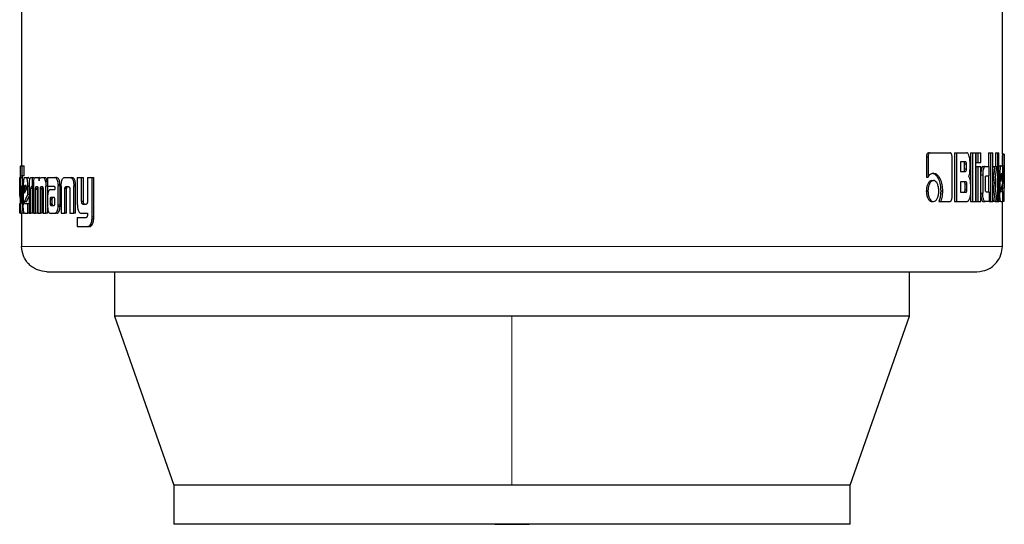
# Model space of a CAD drawing. Header units: millimetres. Extents: x 29 to 247, y 73 to 156.
# Tile 21 of 74: x 101.64 to 103.66, y 73.37 to 74.4. Entities that reach past the tile are written whole.
import ezdxf

# ---------------------------------------------------------------- set-up
doc = ezdxf.new("R2010")
doc.units = ezdxf.units.MM
doc.linetypes.add('PHANTOM', pattern=[12.7, 6.35, -1.27, 1.27, -1.27, 1.27, -1.27])

msp = doc.modelspace()

# ---------------------------------------------------------------- linework, layer by layer
at = {"color": 7, "linetype": 'Continuous', "lineweight": 25}
for p, q in [((101.6456, 75.327), (101.6456, 74.1045)), ((103.6583, 74.1286), (103.6583, 75.327)), ((103.5024, 74.1227), (103.5024, 74.0814)), ((103.5024, 74.1227), (103.5058, 74.1227)), ((103.5058, 74.1227), (103.5058, 74.0814)), ((103.5069, 74.1312), (103.5103, 74.1312)), ((103.5103, 74.1312), (103.5511, 74.1312)), ((103.555, 74.0399), (103.555, 74.1227)), ((103.5604, 74.1312), (103.5604, 74.0312)), ((103.5604, 74.1312), (103.564, 74.1312)), ((103.564, 74.1312), (103.564, 74.0312)), ((103.564, 74.1312), (103.585, 74.1312)), ((103.5931, 74.1312), (103.5931, 74.0312)), ((103.5931, 74.1312), (103.5968, 74.1312)), ((103.5968, 74.1312), (103.5968, 74.0312)), ((103.5968, 74.1312), (103.6037, 74.1312)), ((103.6037, 74.0312), (103.6037, 74.1312)), ((103.604, 74.1312), (103.604, 74.1112)), ((103.604, 74.1312), (103.6078, 74.1312)), ((103.6078, 74.1312), (103.6141, 74.1312)), ((103.6078, 74.1312), (103.6078, 74.1112)), ((103.6141, 74.1112), (103.6141, 74.1312)), ((103.6299, 74.1312), (103.6299, 74.1032)), ((103.6299, 74.1312), (103.6338, 74.1312)), ((103.6338, 74.1312), (103.6384, 74.1312)), ((103.6338, 74.1312), (103.6338, 74.0312)), ((103.6384, 74.0312), (103.6384, 74.1312)), ((103.6441, 74.1312), (103.6441, 74.1032)), ((103.6441, 74.1312), (103.6481, 74.1312)), ((103.6481, 74.1312), (103.6481, 74.0312)), ((103.6481, 74.1312), (103.6512, 74.1312)), ((103.6512, 74.0312), (103.6512, 74.1312)), ((103.6583, 74.1288), (103.6623, 74.1288)), ((103.6623, 74.0315), (103.6623, 74.1285)), ((101.6437, 74.1045), (101.647, 74.1045)), ((101.647, 74.0835), (101.647, 74.1045)), ((101.647, 74.1045), (101.651, 74.1045)), ((101.651, 74.0835), (101.651, 74.1045)), ((103.5826, 74.1127), (103.5723, 74.1127)), ((103.5723, 74.1127), (103.5723, 74.093)), ((103.5808, 74.098), (103.5808, 74.1077)), ((103.5845, 74.1077), (103.5808, 74.1077)), ((103.5808, 74.098), (103.5845, 74.098)), ((103.5845, 74.098), (103.5845, 74.1077)), ((103.592, 74.1007), (103.592, 74.1127)), ((103.604, 74.1112), (103.6078, 74.1112)), ((103.604, 74.1032), (103.604, 74.0312)), ((103.604, 74.1032), (103.6078, 74.1032)), ((103.6078, 74.1112), (103.6141, 74.1112)), ((103.6078, 74.1032), (103.6078, 74.0312)), ((103.6078, 74.1032), (103.6141, 74.1032)), ((103.6141, 74.0312), (103.6141, 74.1032)), ((103.6189, 74.1032), (103.6227, 74.1032)), ((103.6227, 74.1032), (103.6314, 74.1032)), ((103.6314, 74.0837), (103.6314, 74.1032)), ((103.6386, 74.1032), (103.6384, 74.1007)), ((103.6386, 74.1032), (103.6426, 74.1032)), ((103.6426, 74.1032), (103.6468, 74.1032)), ((103.643, 74.0689), (103.6468, 74.1032)), ((103.6512, 74.1045), (103.6552, 74.1045)), ((103.6552, 74.1045), (103.6581, 74.1045)), ((103.6621, 74.1047), (103.6621, 74.0588)), ((101.6421, 74.0802), (101.6424, 74.0802)), ((101.6424, 74.0804), (101.6424, 74.0345)), ((101.6435, 74.032), (101.6435, 74.0795)), ((101.6475, 74.0795), (101.6435, 74.0795)), ((101.6437, 74.0835), (101.647, 74.0835)), ((101.651, 74.0835), (101.647, 74.0835)), ((101.6475, 74.063), (101.6475, 74.0795)), ((101.6513, 74.0802), (101.6555, 74.0802)), ((101.6555, 74.0802), (101.6594, 74.0802)), ((101.6647, 74.0802), (101.6675, 74.0802)), ((101.6675, 74.0802), (101.6714, 74.0802)), ((101.6675, 74.0802), (101.6675, 74.0616)), ((101.674, 74.0802), (101.6777, 74.0802)), ((101.6777, 74.0802), (101.6816, 74.0802)), ((101.6838, 74.0789), (101.6816, 74.0802)), ((101.6858, 74.0802), (101.6901, 74.0802)), ((101.6901, 74.0802), (101.6939, 74.0802)), ((101.6989, 74.0802), (101.6989, 74.0625)), ((101.6989, 74.0802), (101.7138, 74.0802)), ((101.7138, 74.0802), (101.7175, 74.0802)), ((101.7187, 74.0799), (101.715, 74.0799)), ((101.734, 74.0802), (101.7451, 74.0802)), ((101.7451, 74.0802), (101.7487, 74.0802)), ((101.76, 74.0802), (101.76, 74.0255)), ((101.76, 74.0802), (101.7689, 74.0802)), ((101.7689, 74.0313), (101.7689, 74.0802)), ((101.7689, 74.0802), (101.7724, 74.0802)), ((101.7724, 74.0313), (101.7724, 74.0802)), ((101.7808, 74.0802), (101.7808, 74.0301)), ((101.7808, 74.0802), (101.7903, 74.0802)), ((101.7903, 73.9995), (101.7903, 74.0802)), ((101.7903, 74.0802), (101.7937, 74.0802)), ((101.7937, 73.9995), (101.7937, 74.0802)), ((103.5024, 74.0814), (103.5058, 74.0814)), ((103.5135, 74.0741), (103.5169, 74.0741)), ((103.5723, 74.093), (103.5826, 74.093)), ((103.6141, 74.0862), (103.6179, 74.0862)), ((103.6179, 74.0862), (103.6179, 74.0482)), ((103.6235, 74.0562), (103.6235, 74.0787)), ((103.6249, 74.0837), (103.6314, 74.0837)), ((103.6299, 74.0837), (103.6299, 74.0512)), ((103.6441, 74.0789), (103.6441, 74.0598)), ((103.6512, 74.0872), (103.653, 74.0872)), ((103.653, 74.0872), (103.653, 74.0485)), ((103.6553, 74.0832), (103.6553, 74.0724)), ((103.6553, 74.0724), (103.6581, 74.0813)), ((103.6581, 74.0813), (103.6553, 74.0813)), ((103.6581, 74.0831), (103.6554, 74.0831)), ((103.6576, 74.0882), (103.6559, 74.0882)), ((103.6581, 74.0813), (103.6581, 74.0831)), ((103.6595, 74.0697), (103.6595, 74.0872)), ((101.6424, 74.0629), (101.6417, 74.0629)), ((101.6417, 74.0454), (101.6417, 74.0629)), ((101.6456, 74.063), (101.6456, 74.0322)), ((101.6456, 74.063), (101.6477, 74.063)), ((101.6477, 74.0317), (101.6477, 74.063)), ((101.6477, 74.063), (101.649, 74.063)), ((101.649, 74.0629), (101.649, 74.0242)), ((101.6514, 74.0589), (101.6514, 74.0481)), ((101.6514, 74.0589), (101.6554, 74.0589)), ((101.6514, 74.0481), (101.6555, 74.057)), ((101.6546, 74.0639), (101.6522, 74.0639)), ((101.6554, 74.0589), (101.6554, 74.0568)), ((101.6555, 74.057), (101.6555, 74.0588)), ((101.6585, 74.0454), (101.6585, 74.0629)), ((101.6609, 74.0629), (101.6585, 74.0629)), ((101.6609, 74.0614), (101.6609, 74.0069)), ((101.6647, 74.0069), (101.6647, 74.0576)), ((101.6686, 74.0576), (101.6647, 74.0576)), ((101.6675, 74.0616), (101.6657, 74.0616)), ((101.6698, 74.0616), (101.6675, 74.0616)), ((101.6686, 74.0069), (101.6686, 74.0576)), ((101.6698, 74.0626), (101.6698, 74.0069)), ((101.6744, 74.0069), (101.6743, 74.056)), ((101.6782, 74.056), (101.6743, 74.056)), ((101.6782, 74.0573), (101.6744, 74.0573)), ((101.6757, 74.0616), (101.678, 74.0616)), ((101.6783, 74.0069), (101.6782, 74.056)), ((101.6791, 74.0569), (101.6791, 74.0069)), ((101.6843, 74.0069), (101.6843, 74.0569)), ((101.6881, 74.0569), (101.6843, 74.0569)), ((101.6889, 74.0612), (101.6851, 74.0612)), ((101.6857, 74.0616), (101.6881, 74.0616)), ((101.6881, 74.0069), (101.6881, 74.0569)), ((101.6897, 74.056), (101.6896, 74.0069)), ((101.6985, 74.0725), (101.6947, 74.0725)), ((101.6989, 74.0626), (101.6955, 74.0626)), ((101.6955, 74.0069), (101.6955, 74.0626)), ((101.6989, 74.0625), (101.7124, 74.0625)), ((101.6993, 74.0458), (101.6993, 74.0626)), ((101.7049, 74.0557), (101.7139, 74.0557)), ((101.7138, 74.0597), (101.7138, 74.0587)), ((101.7139, 74.0576), (101.7139, 74.0557)), ((101.7208, 74.0662), (101.7245, 74.0662)), ((101.7209, 74.0241), (101.721, 74.063)), ((101.7247, 74.063), (101.721, 74.063)), ((101.7246, 74.0241), (101.7247, 74.063)), ((101.7268, 74.0627), (101.7268, 74.0069)), ((101.7344, 74.0069), (101.7344, 74.0575)), ((101.7381, 74.0575), (101.7344, 74.0575)), ((101.737, 74.0616), (101.7419, 74.0616)), ((101.7381, 74.0069), (101.7381, 74.0575)), ((101.7446, 74.0565), (101.7446, 74.0069)), ((101.7528, 74.0661), (101.753, 74.0627)), ((101.7564, 74.0661), (101.7528, 74.0661)), ((101.753, 74.0069), (101.753, 74.0627)), ((101.7565, 74.0069), (101.7565, 74.0627)), ((103.5835, 74.0713), (103.5723, 74.0713)), ((103.5723, 74.0713), (103.5723, 74.0502)), ((103.5818, 74.0552), (103.5818, 74.0664)), ((103.5855, 74.0664), (103.5818, 74.0664)), ((103.5855, 74.0552), (103.5818, 74.0552)), ((103.5855, 74.0552), (103.5855, 74.0664)), ((103.5927, 74.0638), (103.5927, 74.0496)), ((103.6384, 74.0689), (103.6388, 74.0689)), ((103.6475, 74.0312), (103.643, 74.0689)), ((103.6553, 74.0544), (103.6595, 74.0697)), ((103.6581, 74.0644), (103.6581, 74.0588)), ((103.6581, 74.0588), (103.6581, 74.0515)), ((101.6424, 74.0454), (101.6417, 74.0454)), ((101.6424, 74.0387), (101.6417, 74.0454)), ((101.6515, 74.0301), (101.6585, 74.0454)), ((101.6554, 74.0301), (101.6609, 74.042)), ((101.6609, 74.0454), (101.6585, 74.0454)), ((101.6988, 74.0384), (101.6988, 74.0234)), ((101.7042, 74.0358), (101.7042, 74.0347)), ((101.7042, 74.0358), (101.708, 74.0358)), ((101.7042, 74.0347), (101.7042, 74.0272)), ((101.7055, 74.0395), (101.7052, 74.0393)), ((101.7052, 74.0393), (101.709, 74.0393)), ((101.7059, 74.0395), (101.7055, 74.0395)), ((101.712, 74.0396), (101.7059, 74.0395)), ((101.7059, 74.0395), (101.7096, 74.0395)), ((101.708, 74.0358), (101.708, 74.0347)), ((101.708, 74.0347), (101.708, 74.0272)), ((101.7092, 74.0395), (101.709, 74.0393)), ((101.7123, 74.0395), (101.7096, 74.0395)), ((101.7138, 74.0273), (101.7138, 74.0354)), ((103.5022, 74.0526), (103.5056, 74.0526)), ((103.5318, 74.0527), (103.5353, 74.0527)), ((103.5723, 74.0502), (103.5835, 74.0502)), ((103.6141, 74.0482), (103.6179, 74.0482)), ((103.6249, 74.0512), (103.6314, 74.0512)), ((103.6314, 74.0512), (103.6314, 74.0312)), ((103.6384, 74.0394), (103.6394, 74.0312)), ((103.6512, 74.0485), (103.653, 74.0485)), ((103.6557, 74.0515), (103.6595, 74.0515)), ((103.6595, 74.0312), (103.6595, 74.0515)), ((103.6595, 74.0377), (103.6622, 74.0377)), ((101.6417, 74.0069), (101.6417, 74.0272)), ((101.6456, 74.032), (101.6435, 74.032)), ((101.6455, 74.0305), (101.6435, 74.0305)), ((101.6438, 74.0279), (101.645, 74.0279)), ((101.6492, 74.0184), (101.6475, 74.0184)), ((101.6554, 74.0301), (101.6515, 74.0301)), ((101.6519, 74.0272), (101.6585, 74.0272)), ((101.6585, 74.0069), (101.6585, 74.0272)), ((101.6585, 74.0272), (101.6609, 74.0272)), ((101.6993, 74.0069), (101.6993, 74.0174)), ((101.7042, 74.0272), (101.708, 74.0272)), ((101.7056, 74.0231), (101.7093, 74.0231)), ((101.7059, 74.0229), (101.7121, 74.023)), ((101.7059, 74.0229), (101.7097, 74.0229)), ((101.7245, 74.0207), (101.7208, 74.0207)), ((101.7724, 74.0313), (101.7689, 74.0313)), ((101.7713, 74.0255), (101.7779, 74.0255)), ((103.5135, 74.0312), (103.5169, 74.0312)), ((103.528, 74.0314), (103.5315, 74.0314)), ((103.5315, 74.0314), (103.5511, 74.0314)), ((103.5604, 74.0312), (103.564, 74.0312)), ((103.564, 74.0312), (103.5858, 74.0312)), ((103.5931, 74.0312), (103.5968, 74.0312)), ((103.5968, 74.0312), (103.6037, 74.0312)), ((103.604, 74.0312), (103.6078, 74.0312)), ((103.6078, 74.0312), (103.6141, 74.0312)), ((103.6189, 74.0312), (103.6227, 74.0312)), ((103.6314, 74.0312), (103.6227, 74.0312)), ((103.6314, 74.0312), (103.6338, 74.0312)), ((103.6338, 74.0312), (103.6384, 74.0312)), ((103.6433, 74.0312), (103.6394, 74.0312)), ((103.6433, 74.0312), (103.6475, 74.0312)), ((103.6475, 74.0312), (103.6481, 74.0312)), ((103.6481, 74.0312), (103.6512, 74.0312)), ((103.6552, 74.0312), (103.6512, 74.0312)), ((103.6552, 74.0312), (103.6595, 74.0312)), ((103.6583, 73.9389), (103.6583, 74.0312)), ((103.6623, 74.0312), (103.6595, 74.0312)), ((101.6437, 74.0069), (101.6417, 74.0069)), ((101.6437, 74.0069), (101.6455, 74.0069)), ((101.6495, 74.0069), (101.6455, 74.0069)), ((101.6456, 74.0069), (101.6456, 73.9389)), ((101.6513, 74.0069), (101.6585, 74.0069)), ((101.6609, 74.0069), (101.6585, 74.0069)), ((101.6609, 74.0069), (101.6647, 74.0069)), ((101.6686, 74.0069), (101.6647, 74.0069)), ((101.6698, 74.0069), (101.6744, 74.0069)), ((101.6783, 74.0069), (101.6744, 74.0069)), ((101.6791, 74.0069), (101.6843, 74.0069)), ((101.6881, 74.0069), (101.6843, 74.0069)), ((101.6896, 74.0069), (101.6955, 74.0069)), ((101.6993, 74.0069), (101.6955, 74.0069)), ((101.7053, 74.0069), (101.7145, 74.0069)), ((101.7182, 74.0069), (101.7145, 74.0069)), ((101.7268, 74.0069), (101.7344, 74.0069)), ((101.7381, 74.0069), (101.7344, 74.0069)), ((101.7446, 74.0069), (101.753, 74.0069)), ((101.7565, 74.0069), (101.753, 74.0069)), ((101.76, 73.9981), (101.76, 73.9795)), ((101.76, 73.9981), (101.7781, 73.9981)), ((101.7688, 74.0069), (101.7808, 74.0069)), ((101.7808, 74.0069), (101.7808, 74.0026)), ((101.76, 73.9795), (101.7813, 73.9795)), ((101.7847, 73.9795), (101.7813, 73.9795)), ((101.7867, 73.9799), (101.7832, 73.9799)), ((101.7847, 73.9795), (101.7867, 73.9799)), ((101.8365, 73.8869), (101.8365, 73.7956)), ((103.4674, 73.7956), (103.4674, 73.8869)), ((101.8365, 73.7956), (101.9579, 73.4486)), ((102.6519, 73.7956), (101.8365, 73.7956)), ((103.4674, 73.7956), (102.6519, 73.7956)), ((103.346, 73.4486), (103.4674, 73.7956)), ((101.9579, 73.4486), (101.9579, 73.3686)), ((102.6519, 73.4486), (101.9579, 73.4486)), ((103.346, 73.4486), (102.6519, 73.4486)), ((103.346, 73.3686), (103.346, 73.4486)), ((103.346, 73.3686), (101.9579, 73.3686))]:
    msp.add_line(p, q, dxfattribs=at)
at = {"color": 8, "linetype": 'PHANTOM', "lineweight": 18}
for p, q in [((103.6581, 74.1047), (103.6621, 74.1047)), ((101.7565, 74.0627), (101.753, 74.0627)), ((103.6581, 74.0588), (103.6621, 74.0588)), ((101.7042, 74.0347), (101.708, 74.0347)), ((101.649, 74.0317), (101.6477, 74.0317)), ((101.7046, 74.0247), (101.7083, 74.0247)), ((101.7246, 74.0241), (101.7209, 74.0241)), ((101.7936, 73.9958), (101.7902, 73.9958)), ((101.7937, 73.9995), (101.7903, 73.9995)), ((103.6583, 73.9389), (101.6456, 73.9389)), ((102.6519, 73.7956), (102.6519, 73.4486))]:
    msp.add_line(p, q, dxfattribs=at)
at = {"color": 7, "linetype": 'Continuous', "lineweight": 25, "flags": 128}
msp.add_lwpolyline([(102.6165, 73.3686), (102.6519, 73.3682), (102.6874, 73.3686)], dxfattribs=at)
at = {"color": 7, "linetype": 'Continuous', "lineweight": 25}
for points, knots in [([(103.5069, 74.1312), (103.5062, 74.131), (103.505, 74.1308), (103.5036, 74.1287), (103.5027, 74.1262), (103.5024, 74.1241), (103.5024, 74.1229), (103.5024, 74.1227)], [0, 0, 0, 0, 0.270828, 0.516584, 0.734695, 0.950506, 1, 1, 1, 1]), ([(103.5103, 74.1312), (103.5097, 74.1311), (103.5086, 74.1309), (103.5072, 74.1291), (103.5062, 74.1267), (103.5058, 74.1244), (103.5058, 74.1231), (103.5058, 74.1227)], [0, 0, 0, 0, 0.237876, 0.478375, 0.691225, 0.914854, 1, 1, 1, 1]), ([(103.555, 74.1227), (103.555, 74.1237), (103.5549, 74.1258), (103.5541, 74.1284), (103.5531, 74.1302), (103.5521, 74.1311), (103.5514, 74.1311), (103.5511, 74.1312)], [0, 0, 0, 0, 0.231997, 0.466643, 0.674278, 0.86686, 1, 1, 1, 1]), ([(103.592, 74.1127), (103.5919, 74.1147), (103.5917, 74.1187), (103.5903, 74.1244), (103.5885, 74.1289), (103.5865, 74.131), (103.5854, 74.1311), (103.585, 74.1312)], [0, 0, 0, 0, 0.211227, 0.417839, 0.697618, 0.899591, 1, 1, 1, 1]), ([(103.6583, 74.1286), (103.6583, 74.1283), (103.6583, 74.1277), (103.6582, 74.125), (103.6581, 74.1208), (103.6581, 74.1138), (103.6581, 74.1082), (103.6581, 74.1047)], [0, 0, 0, 0, 0.230754, 0.374181, 0.519297, 0.701065, 1, 1, 1, 1]), ([(103.6623, 74.1285), (103.6623, 74.1284), (103.6623, 74.1282), (103.6622, 74.1266), (103.6622, 74.123), (103.6621, 74.1178), (103.6621, 74.1115), (103.6621, 74.1067), (103.6621, 74.1047)], [0, 0, 0, 0, 0.088706, 0.322594, 0.454889, 0.587021, 0.823635, 1, 1, 1, 1]), ([(101.6437, 74.1045), (101.6435, 74.1045), (101.6432, 74.1043), (101.6428, 74.1024), (101.6426, 74.0987), (101.6425, 74.0936), (101.6424, 74.0873), (101.6424, 74.0824), (101.6424, 74.0804)], [0, 0, 0, 0, 0.202668, 0.4073, 0.523064, 0.638667, 0.845689, 1, 1, 1, 1]), ([(103.5808, 74.1077), (103.5808, 74.1086), (103.5808, 74.1099), (103.5804, 74.1114), (103.58, 74.1122), (103.5794, 74.1127), (103.579, 74.1127), (103.5789, 74.1127)], [0, 0, 0, 0, 0.316507, 0.470239, 0.625, 0.841363, 1, 1, 1, 1]), ([(103.5789, 74.093), (103.5792, 74.093), (103.5797, 74.0931), (103.5803, 74.094), (103.5806, 74.0951), (103.5808, 74.0965), (103.5808, 74.0975), (103.5808, 74.098)], [0, 0, 0, 0, 0.30588, 0.462963, 0.621073, 0.820788, 1, 1, 1, 1]), ([(103.5845, 74.1077), (103.5845, 74.1086), (103.5845, 74.1099), (103.5841, 74.1114), (103.5837, 74.1122), (103.5831, 74.1127), (103.5827, 74.1127), (103.5826, 74.1127)], [0, 0, 0, 0, 0.3146719, 0.4683361, 0.6230125, 0.8397077, 1, 1, 1, 1]), ([(103.5826, 74.093), (103.5828, 74.093), (103.5833, 74.0931), (103.5839, 74.0938), (103.5843, 74.0949), (103.5845, 74.0963), (103.5845, 74.0974), (103.5845, 74.098)], [0, 0, 0, 0, 0.2726338, 0.4362145, 0.6012684, 0.7926626, 1, 1, 1, 1]), ([(103.5887, 74.0824), (103.5891, 74.0829), (103.59, 74.0839), (103.591, 74.0869), (103.5918, 74.0926), (103.5919, 74.0974), (103.592, 74.1007)], [0, 0, 0, 0, 0.186567, 0.343365, 0.548874, 1, 1, 1, 1]), ([(103.6189, 74.1032), (103.6183, 74.103), (103.617, 74.1026), (103.6155, 74.0988), (103.6145, 74.0942), (103.6142, 74.0906), (103.6141, 74.0888)], [0, 0, 0, 0, 0.271622, 0.545304, 0.779771, 1, 1, 1, 1]), ([(103.6227, 74.1032), (103.6221, 74.103), (103.6209, 74.1026), (103.6193, 74.0988), (103.6183, 74.0939), (103.6179, 74.0894), (103.6179, 74.0868), (103.6179, 74.0862)], [0, 0, 0, 0, 0.246124, 0.494091, 0.706504, 0.932702, 1, 1, 1, 1]), ([(103.6426, 74.1032), (103.6423, 74.1008), (103.642, 74.0984), (103.6417, 74.0956), (103.6416, 74.095), (103.6415, 74.0943), (103.6415, 74.0937), (103.6414, 74.0931), (103.6414, 74.0927), (103.6413, 74.0921), (103.6412, 74.0915), (103.6412, 74.0909), (103.6411, 74.0905), (103.641, 74.0901), (103.641, 74.0896), (103.6409, 74.0892), (103.6409, 74.0886), (103.6408, 74.0876), (103.6404, 74.0844), (103.6399, 74.0803), (103.6394, 74.0762), (103.6391, 74.0742), (103.639, 74.0731), (103.639, 74.0725), (103.6389, 74.0719), (103.6388, 74.0707), (103.6388, 74.0697), (103.6388, 74.0689)], [0, 0, 0, 0, 0.206902, 0.219816, 0.24565, 0.258618, 0.284455, 0.297377, 0.310292, 0.323259, 0.349096, 0.362019, 0.374944, 0.387911, 0.400837, 0.413759, 0.426684, 0.452532, 0.504271, 0.711123, 0.814562, 0.866282, 0.892145, 0.905032, 0.917988, 0.943852, 1, 1, 1, 1]), ([(103.6552, 74.1045), (103.6549, 74.1043), (103.6544, 74.1038), (103.6537, 74.1), (103.6532, 74.0951), (103.653, 74.0906), (103.653, 74.0879), (103.653, 74.0872)], [0, 0, 0, 0, 0.242827, 0.487146, 0.701529, 0.919956, 1, 1, 1, 1]), ([(103.6595, 74.0872), (103.6595, 74.0894), (103.6595, 74.0938), (103.6592, 74.0992), (103.6588, 74.103), (103.6584, 74.1044), (103.6582, 74.1045), (103.6581, 74.1045)], [0, 0, 0, 0, 0.242778, 0.486982, 0.700874, 0.92041, 1, 1, 1, 1]), ([(101.6417, 74.0629), (101.6417, 74.0651), (101.6417, 74.0695), (101.6418, 74.0749), (101.6419, 74.0787), (101.642, 74.0801), (101.6421, 74.0802), (101.6421, 74.0802)], [0, 0, 0, 0, 0.2427735, 0.4869734, 0.7008709, 0.9203861, 1, 1, 1, 1]), ([(101.6435, 74.0795), (101.6435, 74.0801), (101.6435, 74.0812), (101.6436, 74.0825), (101.6436, 74.0833), (101.6437, 74.0834), (101.6437, 74.0835)], [0, 0, 0, 0, 0.336169, 0.550357, 0.765284, 1, 1, 1, 1]), ([(101.6475, 74.0795), (101.6475, 74.0802), (101.6475, 74.0813), (101.6476, 74.0825), (101.6476, 74.0833), (101.6477, 74.0834), (101.6477, 74.0835)], [0, 0, 0, 0, 0.34503, 0.561242, 0.778615, 1, 1, 1, 1]), ([(101.6513, 74.0802), (101.651, 74.08), (101.6504, 74.0795), (101.6497, 74.0758), (101.6492, 74.0709), (101.649, 74.0663), (101.649, 74.0636), (101.649, 74.0629)], [0, 0, 0, 0, 0.242837, 0.487163, 0.701531, 0.919957, 1, 1, 1, 1]), ([(101.6585, 74.0629), (101.6584, 74.0651), (101.6584, 74.0695), (101.6577, 74.0749), (101.6568, 74.0787), (101.656, 74.0801), (101.6556, 74.0802), (101.6555, 74.0802)], [0, 0, 0, 0, 0.242778, 0.486981, 0.700887, 0.920419, 1, 1, 1, 1]), ([(101.6607, 74.0784), (101.6604, 74.0791), (101.66, 74.0801), (101.6595, 74.0802), (101.6594, 74.0802)], [0, 0, 0, 0, 0.742495, 1, 1, 1, 1]), ([(101.6647, 74.0802), (101.6641, 74.08), (101.6632, 74.0798), (101.6621, 74.0771), (101.6614, 74.0736), (101.6609, 74.0682), (101.6609, 74.064), (101.6609, 74.0614)], [0, 0, 0, 0, 0.266675, 0.429092, 0.592512, 0.740962, 1, 1, 1, 1]), ([(101.6704, 74.0725), (101.6708, 74.0743), (101.6714, 74.0776), (101.6728, 74.0799), (101.6736, 74.0801), (101.674, 74.0802)], [0, 0, 0, 0, 0.406344, 0.724537, 1, 1, 1, 1]), ([(101.6777, 74.0802), (101.6784, 74.08), (101.6795, 74.0798), (101.6809, 74.0773), (101.6814, 74.0751), (101.6816, 74.0738), (101.6817, 74.0737)], [0, 0, 0, 0, 0.483238, 0.725967, 0.969949, 1, 1, 1, 1]), ([(101.6817, 74.0737), (101.6819, 74.0748), (101.6824, 74.0771), (101.6838, 74.0798), (101.685, 74.08), (101.6858, 74.0802)], [0, 0, 0, 0, 0.249469, 0.499529, 1, 1, 1, 1]), ([(101.6901, 74.0802), (101.6908, 74.08), (101.692, 74.0797), (101.6937, 74.0767), (101.6944, 74.0739), (101.6947, 74.0725)], [0, 0, 0, 0, 0.38569, 0.692177, 1, 1, 1, 1]), ([(101.6985, 74.0725), (101.698, 74.0744), (101.6971, 74.0778), (101.6954, 74.0799), (101.6944, 74.0801), (101.6939, 74.0802)], [0, 0, 0, 0, 0.425546, 0.744488, 1, 1, 1, 1]), ([(101.715, 74.0799), (101.7148, 74.08), (101.7144, 74.0802), (101.714, 74.0802), (101.7138, 74.0802)], [0, 0, 0, 0, 0.499977, 1, 1, 1, 1]), ([(101.7208, 74.0662), (101.7206, 74.0683), (101.7203, 74.0718), (101.719, 74.0759), (101.7173, 74.0788), (101.7159, 74.0795), (101.715, 74.0799)], [0, 0, 0, 0, 0.282969, 0.488428, 0.693702, 1, 1, 1, 1]), ([(101.7187, 74.0799), (101.7185, 74.08), (101.7181, 74.0802), (101.7177, 74.0802), (101.7175, 74.0802)], [0, 0, 0, 0, 0.4999169, 1, 1, 1, 1]), ([(101.7245, 74.0662), (101.7243, 74.0682), (101.724, 74.0718), (101.7227, 74.0759), (101.721, 74.0788), (101.7196, 74.0795), (101.7187, 74.0799)], [0, 0, 0, 0, 0.282858, 0.488515, 0.693914, 1, 1, 1, 1]), ([(101.7269, 74.0661), (101.7271, 74.0682), (101.7274, 74.0718), (101.7287, 74.0762), (101.7304, 74.079), (101.7323, 74.0801), (101.7335, 74.0802), (101.734, 74.0802)], [0, 0, 0, 0, 0.259936, 0.447455, 0.635282, 0.880877, 1, 1, 1, 1]), ([(101.7451, 74.0802), (101.746, 74.0801), (101.7474, 74.0799), (101.7491, 74.0785), (101.7503, 74.0769), (101.7513, 74.0747), (101.7523, 74.0712), (101.7526, 74.0681), (101.7528, 74.0661)], [0, 0, 0, 0, 0.2503654, 0.3756693, 0.5008583, 0.6224387, 0.7507548, 1, 1, 1, 1]), ([(101.7564, 74.0661), (101.7562, 74.0681), (101.7559, 74.0712), (101.7549, 74.0747), (101.7539, 74.0769), (101.7527, 74.0785), (101.751, 74.0799), (101.7496, 74.0801), (101.7487, 74.0802)], [0, 0, 0, 0, 0.249722, 0.378175, 0.499799, 0.624882, 0.750019, 1, 1, 1, 1]), ([(103.5135, 74.0741), (103.5121, 74.0738), (103.5093, 74.0733), (103.5058, 74.0687), (103.5033, 74.0626), (103.5023, 74.057), (103.5023, 74.0535), (103.5022, 74.0526)], [0, 0, 0, 0, 0.241051, 0.484168, 0.693299, 0.917453, 1, 1, 1, 1]), ([(103.5169, 74.0741), (103.5155, 74.0738), (103.5126, 74.0733), (103.5091, 74.0686), (103.5066, 74.0625), (103.5057, 74.0569), (103.5056, 74.0535), (103.5056, 74.0526)], [0, 0, 0, 0, 0.24299, 0.48813, 0.698192, 0.921097, 1, 1, 1, 1]), ([(103.517, 74.0892), (103.5156, 74.089), (103.5124, 74.0886), (103.5085, 74.0855), (103.5064, 74.0824), (103.5058, 74.0814)], [0, 0, 0, 0, 0.350312, 0.792593, 1, 1, 1, 1]), ([(103.5136, 74.0892), (103.5149, 74.089), (103.5183, 74.0887), (103.5232, 74.0846), (103.5278, 74.0767), (103.5313, 74.0659), (103.5316, 74.0571), (103.5318, 74.0527)], [0, 0, 0, 0, 0.1405427, 0.3423087, 0.5431957, 0.7718777, 1, 1, 1, 1]), ([(103.5279, 74.0526), (103.5277, 74.0554), (103.5275, 74.0609), (103.5251, 74.0675), (103.522, 74.0722), (103.5191, 74.0739), (103.5174, 74.0741), (103.5169, 74.0741)], [0, 0, 0, 0, 0.242986, 0.488095, 0.699988, 0.923064, 1, 1, 1, 1]), ([(103.517, 74.0892), (103.5184, 74.089), (103.5218, 74.0887), (103.5267, 74.0846), (103.5313, 74.0767), (103.5348, 74.0658), (103.5351, 74.0571), (103.5353, 74.0527)], [0, 0, 0, 0, 0.141665, 0.344208, 0.54593, 0.775191, 1, 1, 1, 1]), ([(103.5887, 74.0824), (103.5891, 74.0819), (103.5902, 74.0811), (103.5915, 74.0776), (103.5925, 74.0717), (103.5926, 74.0668), (103.5927, 74.0638)], [0, 0, 0, 0, 0.175778, 0.369293, 0.612774, 1, 1, 1, 1]), ([(103.6235, 74.0787), (103.6236, 74.0794), (103.6236, 74.0805), (103.6238, 74.082), (103.624, 74.083), (103.6244, 74.0836), (103.6248, 74.0837), (103.6249, 74.0837)], [0, 0, 0, 0, 0.249287, 0.412005, 0.576395, 0.763963, 1, 1, 1, 1]), ([(103.6559, 74.0882), (103.6558, 74.0881), (103.6557, 74.0879), (103.6555, 74.0867), (103.6554, 74.0852), (103.6553, 74.0839), (103.6553, 74.0833), (103.6553, 74.0832)], [0, 0, 0, 0, 0.27205, 0.519237, 0.755475, 0.965098, 1, 1, 1, 1]), ([(103.6581, 74.0831), (103.6581, 74.0838), (103.6581, 74.085), (103.658, 74.0865), (103.6579, 74.0875), (103.6578, 74.0881), (103.6577, 74.0881), (103.6576, 74.0882)], [0, 0, 0, 0, 0.273245, 0.436233, 0.600467, 0.749572, 1, 1, 1, 1]), ([(101.6522, 74.0639), (101.652, 74.0638), (101.6519, 74.0637), (101.6516, 74.0624), (101.6515, 74.0609), (101.6514, 74.0597), (101.6514, 74.059), (101.6514, 74.0589)], [0, 0, 0, 0, 0.272023, 0.519227, 0.755481, 0.965098, 1, 1, 1, 1]), ([(101.6555, 74.0588), (101.6554, 74.0595), (101.6554, 74.0607), (101.6553, 74.0623), (101.6551, 74.0632), (101.6549, 74.0638), (101.6547, 74.0639), (101.6546, 74.0639)], [0, 0, 0, 0, 0.27322, 0.436176, 0.600411, 0.749603, 1, 1, 1, 1]), ([(101.6657, 74.0616), (101.6656, 74.0615), (101.6653, 74.0613), (101.665, 74.0605), (101.6648, 74.0594), (101.6647, 74.0584), (101.6647, 74.0579), (101.6647, 74.0576)], [0, 0, 0, 0, 0.278943, 0.561627, 0.735193, 0.908882, 1, 1, 1, 1]), ([(101.6686, 74.0576), (101.6686, 74.0581), (101.6686, 74.059), (101.6688, 74.0601), (101.669, 74.0609), (101.6693, 74.0614), (101.6695, 74.0615), (101.6696, 74.0616)], [0, 0, 0, 0, 0.2136913, 0.3882868, 0.5623664, 0.8459323, 1, 1, 1, 1]), ([(101.6704, 74.0725), (101.6703, 74.0713), (101.67, 74.0691), (101.6699, 74.0657), (101.6699, 74.0636), (101.6698, 74.0626)], [0, 0, 0, 0, 0.395751, 0.69482, 1, 1, 1, 1]), ([(101.6743, 74.056), (101.6743, 74.0561), (101.6743, 74.0564), (101.6743, 74.0568), (101.6744, 74.0571), (101.6744, 74.0573)], [0, 0, 0, 0, 0.25969, 0.519809, 1, 1, 1, 1]), ([(101.6744, 74.0573), (101.6744, 74.0581), (101.6745, 74.0595), (101.6749, 74.0608), (101.6752, 74.0615), (101.6755, 74.0616), (101.6757, 74.0616)], [0, 0, 0, 0, 0.368989, 0.567685, 0.766457, 1, 1, 1, 1]), ([(101.678, 74.0616), (101.6782, 74.0614), (101.6785, 74.061), (101.6789, 74.0599), (101.679, 74.0587), (101.6791, 74.0576), (101.6791, 74.057), (101.6791, 74.0569)], [0, 0, 0, 0, 0.3264459, 0.5273649, 0.7288145, 0.9412195, 1, 1, 1, 1]), ([(101.6782, 74.0573), (101.6783, 74.0579), (101.6785, 74.059), (101.6784, 74.0606), (101.6787, 74.0606), (101.6787, 74.0606)], [0, 0, 0, 0, 0.613442, 0.999439, 1, 1, 1, 1]), ([(101.6782, 74.056), (101.6782, 74.0561), (101.6782, 74.0564), (101.6782, 74.0568), (101.6782, 74.0571), (101.6782, 74.0573)], [0, 0, 0, 0, 0.259665, 0.51987, 1, 1, 1, 1]), ([(101.6843, 74.0569), (101.6843, 74.0576), (101.6843, 74.0587), (101.6846, 74.0601), (101.6849, 74.0608), (101.685, 74.0611), (101.6851, 74.0612)], [0, 0, 0, 0, 0.36934, 0.615224, 0.860606, 1, 1, 1, 1]), ([(101.6851, 74.0612), (101.6852, 74.0613), (101.6853, 74.0614), (101.6855, 74.0615), (101.6856, 74.0616), (101.6857, 74.0616)], [0, 0, 0, 0, 0.3404882, 0.6689811, 1, 1, 1, 1]), ([(101.6881, 74.0616), (101.6882, 74.0616), (101.6885, 74.0615), (101.6889, 74.0611), (101.6891, 74.0605), (101.6892, 74.0602)], [0, 0, 0, 0, 0.344433, 0.6922903, 1, 1, 1, 1]), ([(101.6881, 74.0569), (101.6881, 74.0575), (101.6882, 74.0587), (101.6884, 74.06), (101.6887, 74.0608), (101.6889, 74.0611), (101.6889, 74.0612)], [0, 0, 0, 0, 0.36204, 0.608317, 0.854001, 1, 1, 1, 1]), ([(101.6892, 74.0602), (101.6894, 74.0598), (101.6896, 74.0588), (101.6896, 74.0573), (101.6897, 74.0563), (101.6897, 74.056)], [0, 0, 0, 0, 0.3647659, 0.8117008, 1, 1, 1, 1]), ([(101.6947, 74.0725), (101.695, 74.0709), (101.6953, 74.0686), (101.6955, 74.0652), (101.6955, 74.0634), (101.6955, 74.0626)], [0, 0, 0, 0, 0.499083, 0.749511, 1, 1, 1, 1]), ([(101.7049, 74.0557), (101.704, 74.0555), (101.7024, 74.0552), (101.7006, 74.0521), (101.6995, 74.0482), (101.6989, 74.0434), (101.6988, 74.0401), (101.6988, 74.0384)], [0, 0, 0, 0, 0.288808, 0.467643, 0.646805, 0.815978, 1, 1, 1, 1]), ([(101.7124, 74.0625), (101.7126, 74.0625), (101.7129, 74.0623), (101.7133, 74.0618), (101.7136, 74.0611), (101.7138, 74.0604), (101.7138, 74.0599), (101.7138, 74.0597)], [0, 0, 0, 0, 0.268017, 0.538133, 0.72231, 0.870346, 1, 1, 1, 1]), ([(101.7138, 74.0587), (101.7139, 74.0586), (101.7139, 74.0584), (101.7139, 74.058), (101.7139, 74.0578), (101.7139, 74.0576)], [0, 0, 0, 0, 0.355224, 0.676799, 1, 1, 1, 1]), ([(101.7208, 74.0662), (101.7209, 74.0659), (101.7209, 74.0652), (101.7209, 74.0641), (101.721, 74.0634), (101.721, 74.063)], [0, 0, 0, 0, 0.3085, 0.617069, 1, 1, 1, 1]), ([(101.7247, 74.063), (101.7246, 74.0633), (101.7246, 74.064), (101.7246, 74.065), (101.7246, 74.0658), (101.7245, 74.0662)], [0, 0, 0, 0, 0.3079484, 0.6165135, 1, 1, 1, 1]), ([(101.7268, 74.0627), (101.7268, 74.063), (101.7268, 74.0637), (101.7268, 74.0648), (101.7268, 74.0656), (101.7269, 74.0661)], [0, 0, 0, 0, 0.292427, 0.583889, 1, 1, 1, 1]), ([(101.7344, 74.0575), (101.7345, 74.0582), (101.7346, 74.0592), (101.735, 74.0604), (101.7356, 74.0612), (101.7363, 74.0615), (101.7368, 74.0616), (101.737, 74.0616)], [0, 0, 0, 0, 0.237828, 0.40349, 0.567937, 0.841467, 1, 1, 1, 1]), ([(101.7381, 74.0575), (101.7381, 74.0582), (101.7382, 74.0593), (101.7387, 74.0605), (101.7393, 74.0613), (101.7399, 74.0616), (101.7404, 74.0616), (101.7406, 74.0616)], [0, 0, 0, 0, 0.250195, 0.4168, 0.582034, 0.859774, 1, 1, 1, 1]), ([(101.7419, 74.0616), (101.7422, 74.0616), (101.7428, 74.0615), (101.7436, 74.061), (101.7441, 74.06), (101.7444, 74.0588), (101.7445, 74.0579), (101.7445, 74.0575)], [0, 0, 0, 0, 0.247601, 0.497696, 0.672549, 0.848267, 1, 1, 1, 1]), ([(101.7445, 74.0575), (101.7446, 74.0574), (101.7446, 74.0572), (101.7446, 74.0568), (101.7446, 74.0566), (101.7446, 74.0565)], [0, 0, 0, 0, 0.361038, 0.677285, 1, 1, 1, 1]), ([(101.7565, 74.0627), (101.7565, 74.063), (101.7565, 74.0637), (101.7565, 74.0648), (101.7564, 74.0656), (101.7564, 74.0661)], [0, 0, 0, 0, 0.292312, 0.584023, 1, 1, 1, 1]), ([(103.5818, 74.0664), (103.5818, 74.0672), (103.5817, 74.0685), (103.5814, 74.07), (103.5809, 74.0709), (103.5804, 74.0713), (103.58, 74.0713), (103.5799, 74.0713)], [0, 0, 0, 0, 0.3226557, 0.4758411, 0.630225, 0.8452779, 1, 1, 1, 1]), ([(103.5799, 74.0502), (103.5801, 74.0502), (103.5806, 74.0503), (103.5812, 74.051), (103.5815, 74.0521), (103.5817, 74.0535), (103.5818, 74.0546), (103.5818, 74.0552)], [0, 0, 0, 0, 0.270912, 0.431445, 0.593718, 0.79256, 1, 1, 1, 1]), ([(103.5855, 74.0664), (103.5854, 74.0672), (103.5854, 74.0685), (103.5851, 74.07), (103.5846, 74.0709), (103.5841, 74.0713), (103.5837, 74.0713), (103.5835, 74.0713)], [0, 0, 0, 0, 0.320819, 0.474035, 0.628124, 0.843706, 1, 1, 1, 1]), ([(103.5835, 74.0502), (103.5838, 74.0502), (103.5843, 74.0503), (103.5848, 74.051), (103.5852, 74.052), (103.5854, 74.0535), (103.5855, 74.0546), (103.5855, 74.0552)], [0, 0, 0, 0, 0.266572, 0.428919, 0.593122, 0.790572, 1, 1, 1, 1]), ([(103.6249, 74.0512), (103.6247, 74.0513), (103.6243, 74.0514), (103.6239, 74.0523), (103.6237, 74.0533), (103.6236, 74.0547), (103.6235, 74.0557), (103.6235, 74.0562)], [0, 0, 0, 0, 0.32433, 0.475689, 0.626856, 0.831053, 1, 1, 1, 1]), ([(103.6388, 74.0689), (103.6388, 74.0686), (103.6388, 74.0681), (103.6388, 74.0674), (103.6388, 74.0668), (103.6389, 74.0662), (103.639, 74.0651), (103.6394, 74.062), (103.6401, 74.0569), (103.6415, 74.0461), (103.6425, 74.0375), (103.6433, 74.0312)], [0, 0, 0, 0, 0.022904, 0.034388, 0.045818, 0.068784, 0.080232, 0.126019, 0.309269, 0.492435, 1, 1, 1, 1]), ([(103.6557, 74.0515), (103.6556, 74.0515), (103.6556, 74.0516), (103.6555, 74.0519), (103.6554, 74.0523), (103.6554, 74.0531), (103.6554, 74.0538), (103.6553, 74.0544)], [0, 0, 0, 0, 0.334807, 0.463132, 0.562403, 0.662025, 1, 1, 1, 1]), ([(103.6622, 74.0377), (103.6622, 74.0392), (103.6621, 74.0424), (103.6621, 74.0499), (103.6621, 74.0554), (103.6621, 74.0588)], [0, 0, 0, 0, 0.2669294, 0.5370793, 1, 1, 1, 1]), ([(101.6424, 74.0345), (101.6424, 74.0318), (101.6424, 74.0265), (101.6425, 74.0187), (101.6426, 74.015), (101.6426, 74.0134)], [0, 0, 0, 0, 0.362523, 0.727296, 1, 1, 1, 1]), ([(101.7052, 74.0393), (101.7051, 74.0393), (101.7048, 74.0392), (101.7046, 74.0386), (101.7043, 74.0376), (101.7042, 74.0367), (101.7042, 74.036), (101.7042, 74.0358)], [0, 0, 0, 0, 0.216654, 0.399997, 0.583209, 0.901232, 1, 1, 1, 1]), ([(101.709, 74.0393), (101.7088, 74.0393), (101.7086, 74.0392), (101.7083, 74.0386), (101.7081, 74.0376), (101.708, 74.0367), (101.708, 74.036), (101.708, 74.0358)], [0, 0, 0, 0, 0.215774, 0.398719, 0.581544, 0.900081, 1, 1, 1, 1]), ([(101.7129, 74.039), (101.7128, 74.0392), (101.7126, 74.0395), (101.7123, 74.0396), (101.7121, 74.0396), (101.712, 74.0396)], [0, 0, 0, 0, 0.435972, 0.716538, 1, 1, 1, 1]), ([(101.7138, 74.0354), (101.7138, 74.0358), (101.7138, 74.0364), (101.7137, 74.0372), (101.7136, 74.0379), (101.7133, 74.0385), (101.7131, 74.0388), (101.7129, 74.039)], [0, 0, 0, 0, 0.263358, 0.411028, 0.514902, 0.737681, 1, 1, 1, 1]), ([(103.5022, 74.0526), (103.5024, 74.0499), (103.5027, 74.0444), (103.5051, 74.0378), (103.5083, 74.0331), (103.5112, 74.0313), (103.513, 74.0312), (103.5135, 74.0312)], [0, 0, 0, 0, 0.241073, 0.484258, 0.693484, 0.913007, 1, 1, 1, 1]), ([(103.5056, 74.0526), (103.5058, 74.0498), (103.5061, 74.0443), (103.5085, 74.0377), (103.5117, 74.033), (103.5147, 74.0313), (103.5165, 74.0312), (103.5169, 74.0312)], [0, 0, 0, 0, 0.24312, 0.488342, 0.697757, 0.916641, 1, 1, 1, 1]), ([(103.5169, 74.0312), (103.5184, 74.0314), (103.5212, 74.032), (103.5246, 74.0366), (103.527, 74.0427), (103.5278, 74.0483), (103.5279, 74.0517), (103.5279, 74.0526)], [0, 0, 0, 0, 0.242967, 0.488026, 0.701034, 0.919112, 1, 1, 1, 1]), ([(103.5318, 74.0527), (103.5317, 74.0501), (103.5316, 74.0455), (103.5303, 74.0381), (103.5289, 74.034), (103.528, 74.0314)], [0, 0, 0, 0, 0.347847, 0.596181, 1, 1, 1, 1]), ([(103.5353, 74.0527), (103.5352, 74.05), (103.535, 74.0434), (103.5333, 74.0363), (103.5318, 74.0323), (103.5315, 74.0314)], [0, 0, 0, 0, 0.351394, 0.854008, 1, 1, 1, 1]), ([(103.5511, 74.0314), (103.5516, 74.0315), (103.5526, 74.0317), (103.5538, 74.0335), (103.5547, 74.0359), (103.555, 74.0382), (103.555, 74.0395), (103.555, 74.0399)], [0, 0, 0, 0, 0.237366, 0.477437, 0.692875, 0.918268, 1, 1, 1, 1]), ([(103.5927, 74.0496), (103.5926, 74.0476), (103.5925, 74.0436), (103.5911, 74.0378), (103.5892, 74.0334), (103.5872, 74.0313), (103.5861, 74.0312), (103.5858, 74.0312)], [0, 0, 0, 0, 0.212289, 0.418132, 0.699483, 0.905977, 1, 1, 1, 1]), ([(103.6141, 74.0466), (103.6142, 74.0449), (103.6143, 74.0408), (103.6154, 74.0359), (103.6169, 74.0323), (103.6181, 74.0312), (103.6188, 74.0312), (103.6189, 74.0312)], [0, 0, 0, 0, 0.209015, 0.482921, 0.714337, 0.944681, 1, 1, 1, 1]), ([(103.6227, 74.0312), (103.6221, 74.0314), (103.6208, 74.0319), (103.6193, 74.0359), (103.6182, 74.0409), (103.6179, 74.0453), (103.6179, 74.0477), (103.6179, 74.0482)], [0, 0, 0, 0, 0.254535, 0.510666, 0.728388, 0.945194, 1, 1, 1, 1]), ([(103.6552, 74.0312), (103.6549, 74.0314), (103.6544, 74.0318), (103.6537, 74.0357), (103.6532, 74.0406), (103.653, 74.0451), (103.653, 74.0478), (103.653, 74.0485)], [0, 0, 0, 0, 0.246526, 0.494826, 0.706864, 0.924822, 1, 1, 1, 1]), ([(103.6623, 74.0315), (103.6623, 74.0316), (103.6623, 74.0317), (103.6622, 74.0333), (103.6622, 74.0362), (103.6622, 74.0377)], [0, 0, 0, 0, 0.185435, 0.604305, 1, 1, 1, 1]), ([(101.6426, 74.0134), (101.6427, 74.0117), (101.6429, 74.0082), (101.6433, 74.007), (101.6436, 74.0069), (101.6437, 74.0069)], [0, 0, 0, 0, 0.369024, 0.738819, 1, 1, 1, 1]), ([(101.6435, 74.0305), (101.6435, 74.0306), (101.6435, 74.0309), (101.6435, 74.0315), (101.6435, 74.0318), (101.6435, 74.032)], [0, 0, 0, 0, 0.335273, 0.667373, 1, 1, 1, 1]), ([(101.6438, 74.0279), (101.6437, 74.028), (101.6437, 74.0283), (101.6436, 74.0291), (101.6435, 74.03), (101.6435, 74.0305)], [0, 0, 0, 0, 0.335031, 0.673206, 1, 1, 1, 1]), ([(101.6456, 74.0322), (101.6456, 74.0316), (101.6456, 74.0305), (101.6455, 74.0293), (101.6454, 74.0285), (101.6452, 74.0279), (101.6451, 74.0279), (101.645, 74.0279)], [0, 0, 0, 0, 0.21514, 0.346671, 0.478637, 0.657939, 1, 1, 1, 1]), ([(101.6455, 74.0069), (101.6458, 74.007), (101.6462, 74.0072), (101.6468, 74.0097), (101.6472, 74.0136), (101.6474, 74.0168), (101.6475, 74.0184)], [0, 0, 0, 0, 0.33119, 0.554453, 0.778851, 1, 1, 1, 1]), ([(101.6475, 74.0184), (101.6475, 74.0195), (101.6476, 74.0216), (101.6477, 74.0261), (101.6477, 74.0295), (101.6477, 74.0317)], [0, 0, 0, 0, 0.259623, 0.509304, 1, 1, 1, 1]), ([(101.6513, 74.0069), (101.651, 74.0071), (101.6503, 74.0076), (101.6496, 74.0114), (101.6492, 74.0163), (101.649, 74.0208), (101.649, 74.0235), (101.649, 74.0242)], [0, 0, 0, 0, 0.246541, 0.49488, 0.706853, 0.924823, 1, 1, 1, 1]), ([(101.6519, 74.0272), (101.6518, 74.0273), (101.6517, 74.0273), (101.6516, 74.0277), (101.6515, 74.028), (101.6515, 74.0288), (101.6515, 74.0295), (101.6515, 74.0301)], [0, 0, 0, 0, 0.334771, 0.463115, 0.562372, 0.662018, 1, 1, 1, 1]), ([(101.6988, 74.0234), (101.6988, 74.0231), (101.6988, 74.0224), (101.6988, 74.0213), (101.6989, 74.0206), (101.6989, 74.0202)], [0, 0, 0, 0, 0.305423, 0.60996, 1, 1, 1, 1]), ([(101.6989, 74.0202), (101.6991, 74.0178), (101.6995, 74.014), (101.7008, 74.01), (101.7026, 74.0075), (101.7041, 74.0069), (101.7051, 74.0069), (101.7053, 74.0069)], [0, 0, 0, 0, 0.28108, 0.468294, 0.654666, 0.959009, 1, 1, 1, 1]), ([(101.7042, 74.0272), (101.7042, 74.0268), (101.7043, 74.026), (101.7044, 74.0252), (101.7045, 74.0248), (101.7046, 74.0247)], [0, 0, 0, 0, 0.395143, 0.860767, 1, 1, 1, 1]), ([(101.7046, 74.0247), (101.7047, 74.0243), (101.7049, 74.0237), (101.7053, 74.0233), (101.7055, 74.0232), (101.7056, 74.0231)], [0, 0, 0, 0, 0.46745, 0.730639, 1, 1, 1, 1]), ([(101.7056, 74.0231), (101.7056, 74.0231), (101.7057, 74.023), (101.7058, 74.023), (101.7059, 74.0229), (101.7059, 74.0229)], [0, 0, 0, 0, 0.360294, 0.67768, 1, 1, 1, 1]), ([(101.708, 74.0272), (101.708, 74.0269), (101.708, 74.0263), (101.7081, 74.0255), (101.7082, 74.025), (101.7083, 74.0247)], [0, 0, 0, 0, 0.3376702, 0.5971716, 1, 1, 1, 1]), ([(101.7083, 74.0247), (101.7084, 74.0244), (101.7086, 74.0238), (101.7089, 74.0234), (101.7092, 74.0232), (101.7093, 74.0231)], [0, 0, 0, 0, 0.304783, 0.726963, 1, 1, 1, 1]), ([(101.7121, 74.023), (101.7123, 74.0231), (101.7126, 74.0231), (101.7131, 74.0235), (101.7133, 74.0241), (101.7135, 74.0244)], [0, 0, 0, 0, 0.340231, 0.682575, 1, 1, 1, 1]), ([(101.7135, 74.0244), (101.7135, 74.0247), (101.7137, 74.0253), (101.7138, 74.0262), (101.7138, 74.0269), (101.7138, 74.0273)], [0, 0, 0, 0, 0.332032, 0.667008, 1, 1, 1, 1]), ([(101.7145, 74.0069), (101.7154, 74.0071), (101.717, 74.0075), (101.7189, 74.011), (101.7203, 74.0154), (101.7207, 74.019), (101.7208, 74.0207)], [0, 0, 0, 0, 0.296826, 0.534153, 0.77162, 1, 1, 1, 1]), ([(101.7182, 74.0069), (101.7191, 74.0071), (101.7207, 74.0075), (101.7226, 74.011), (101.724, 74.0154), (101.7243, 74.019), (101.7245, 74.0207)], [0, 0, 0, 0, 0.2954647, 0.5325693, 0.769725, 1, 1, 1, 1]), ([(101.7208, 74.0207), (101.7209, 74.021), (101.7209, 74.0217), (101.7209, 74.0228), (101.7209, 74.0236), (101.7209, 74.0241)], [0, 0, 0, 0, 0.294898, 0.589706, 1, 1, 1, 1]), ([(101.7245, 74.0207), (101.7246, 74.021), (101.7246, 74.0217), (101.7246, 74.0228), (101.7246, 74.0236), (101.7246, 74.0241)], [0, 0, 0, 0, 0.292072, 0.584115, 1, 1, 1, 1]), ([(101.76, 74.0255), (101.76, 74.0241), (101.7601, 74.0217), (101.7604, 74.0181), (101.7609, 74.0162), (101.7612, 74.0152)], [0, 0, 0, 0, 0.376302, 0.680986, 1, 1, 1, 1]), ([(101.7612, 74.0152), (101.762, 74.013), (101.7633, 74.0093), (101.7663, 74.0071), (101.768, 74.0069), (101.7688, 74.0069)], [0, 0, 0, 0, 0.432534, 0.722599, 1, 1, 1, 1]), ([(101.7713, 74.0255), (101.771, 74.0255), (101.7704, 74.0256), (101.7698, 74.0264), (101.7693, 74.0275), (101.769, 74.0292), (101.7689, 74.0306), (101.7689, 74.0313)], [0, 0, 0, 0, 0.2314985, 0.3869207, 0.5429295, 0.7447941, 1, 1, 1, 1]), ([(101.7748, 74.0255), (101.7745, 74.0255), (101.774, 74.0256), (101.7733, 74.0263), (101.7728, 74.0275), (101.7725, 74.0292), (101.7724, 74.0306), (101.7724, 74.0313)], [0, 0, 0, 0, 0.22601, 0.381941, 0.538504, 0.738236, 1, 1, 1, 1]), ([(101.7785, 74.0256), (101.7784, 74.0256), (101.7783, 74.0255), (101.7781, 74.0255), (101.778, 74.0255), (101.7779, 74.0255)], [0, 0, 0, 0, 0.362044, 0.67953, 1, 1, 1, 1]), ([(101.7808, 74.0301), (101.7807, 74.0295), (101.7806, 74.0283), (101.78, 74.0269), (101.7793, 74.026), (101.7788, 74.0258), (101.7785, 74.0256)], [0, 0, 0, 0, 0.292605, 0.511656, 0.731057, 1, 1, 1, 1]), ([(101.6495, 74.0069), (101.6497, 74.0069), (101.6499, 74.0068), (101.6501, 74.0076), (101.6502, 74.0077)], [0, 0, 0, 0, 0.84408, 1, 1, 1, 1]), ([(101.7787, 73.9983), (101.7786, 73.9982), (101.7785, 73.9981), (101.7783, 73.9981), (101.7782, 73.9981), (101.7781, 73.9981)], [0, 0, 0, 0, 0.3524039, 0.6737845, 1, 1, 1, 1]), ([(101.7808, 74.0026), (101.7807, 74.0019), (101.7806, 74.0008), (101.78, 73.9994), (101.7794, 73.9986), (101.7789, 73.9984), (101.7787, 73.9983)], [0, 0, 0, 0, 0.3161273, 0.5548139, 0.7928698, 1, 1, 1, 1]), ([(101.7832, 73.9799), (101.7844, 73.9806), (101.7864, 73.9819), (101.7885, 73.9862), (101.7897, 73.9908), (101.79, 73.9942), (101.7902, 73.9958)], [0, 0, 0, 0, 0.316526, 0.546968, 0.776354, 1, 1, 1, 1]), ([(101.7867, 73.9799), (101.7878, 73.9806), (101.7898, 73.9819), (101.7919, 73.9862), (101.7931, 73.9908), (101.7934, 73.9942), (101.7936, 73.9958)], [0, 0, 0, 0, 0.31455, 0.544835, 0.773978, 1, 1, 1, 1]), ([(101.7902, 73.9958), (101.7902, 73.9961), (101.7903, 73.9968), (101.7903, 73.998), (101.7903, 73.9989), (101.7903, 73.9995)], [0, 0, 0, 0, 0.2752105, 0.5506622, 1, 1, 1, 1]), ([(101.7936, 73.9958), (101.7936, 73.9961), (101.7937, 73.9968), (101.7937, 73.998), (101.7937, 73.9989), (101.7937, 73.9995)], [0, 0, 0, 0, 0.272581, 0.544814, 1, 1, 1, 1]), ([(101.7813, 73.9795), (101.7815, 73.9795), (101.7818, 73.9795), (101.7825, 73.9796), (101.7829, 73.9798), (101.7832, 73.9799)], [0, 0, 0, 0, 0.260124, 0.520479, 1, 1, 1, 1]), ([(101.6977, 73.8869), (101.6911, 73.8876), (101.681, 73.8887), (101.6689, 73.8952), (101.6606, 73.9019), (101.6539, 73.9102), (101.6474, 73.9223), (101.6463, 73.9324), (101.6456, 73.9389)], [0, 0, 0, 0, 0.239817, 0.368844, 0.500513, 0.632109, 0.76089, 1, 1, 1, 1]), ([(103.6062, 73.8869), (103.6136, 73.8878), (103.6289, 73.8897), (103.6464, 73.9038), (103.6566, 73.9213), (103.6577, 73.9332), (103.6583, 73.9389)], [0, 0, 0, 0, 0.270268, 0.562421, 0.78974, 1, 1, 1, 1]), ([(101.6977, 73.8869), (101.6984, 73.8869), (101.6999, 73.8869), (101.7126, 73.8869), (101.7351, 73.8869), (101.7703, 73.8869), (101.8207, 73.8869), (101.8819, 73.8869), (101.9509, 73.8869), (102.0243, 73.8869), (102.1085, 73.8869), (102.2028, 73.8869), (102.3062, 73.8869), (102.417, 73.8869), (102.5331, 73.8869), (102.6519, 73.8869), (102.7708, 73.8869), (102.8869, 73.8869), (102.9977, 73.8869), (103.1011, 73.8869), (103.1954, 73.8869), (103.2796, 73.8869), (103.353, 73.8869), (103.422, 73.8869), (103.4832, 73.8869), (103.5336, 73.8869), (103.5688, 73.8869), (103.5913, 73.8869), (103.604, 73.8869), (103.6055, 73.8869), (103.6062, 73.8869)], [0, 0, 0, 0, 0.028256, 0.058383, 0.09035, 0.125862, 0.16401, 0.204841, 0.237463, 0.271613, 0.307192, 0.344055, 0.382015, 0.420841, 0.460267, 0.5, 0.539733, 0.579159, 0.617985, 0.655945, 0.692809, 0.728387, 0.762538, 0.795159, 0.835993, 0.874142, 0.90965, 0.94162, 0.971745, 1, 1, 1, 1])]:
    msp.add_open_spline(points, degree=3, knots=knots, dxfattribs=at)

doc.saveas('drawing.dxf')
